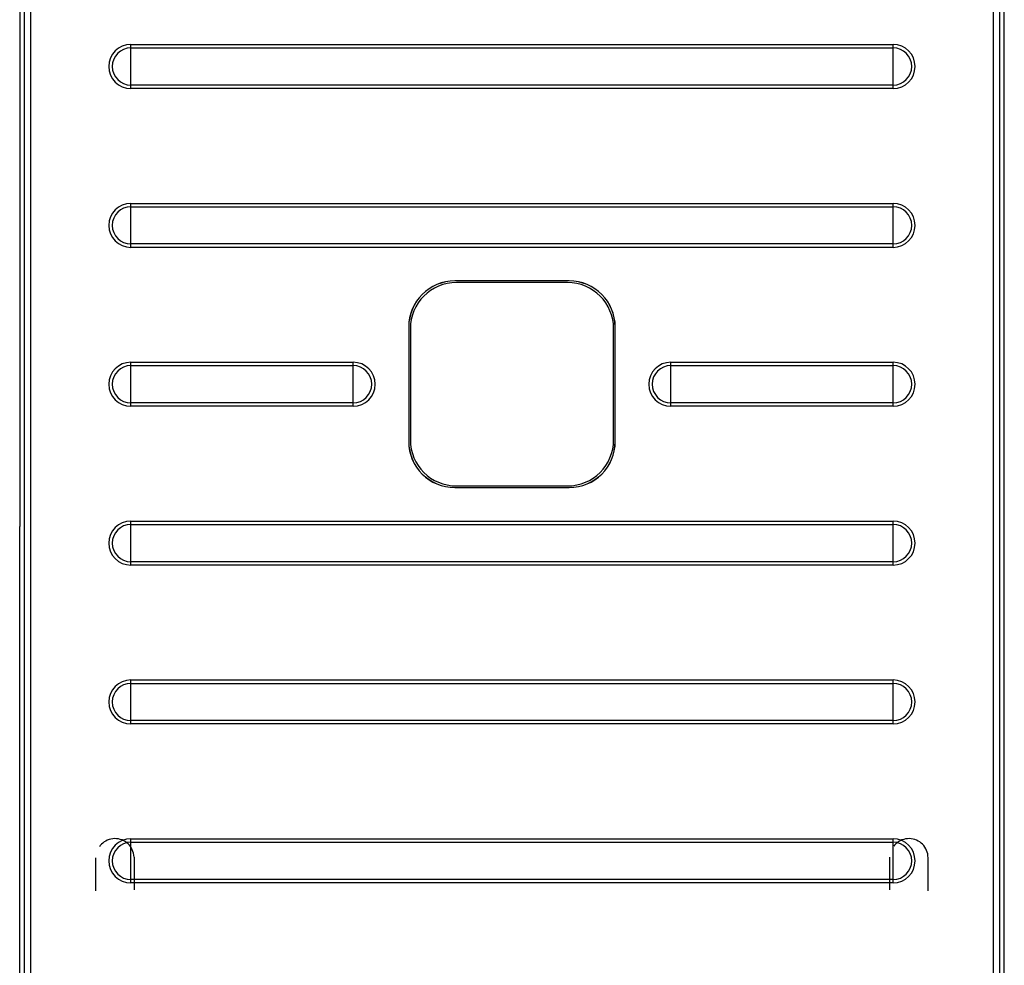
# Model space of a CAD drawing. Header units: millimetres. Extents: x 0 to 1200, y 0 to 1150.
# Tile 29 of 80: x 359 to 514, y 410 to 559. Entities that reach past the tile are written whole.
import ezdxf

# ---------------------------------------------------------------- set-up
doc = ezdxf.new("R2010")
doc.units = ezdxf.units.MM
doc.header["$LTSCALE"] = 74.962963
doc.linetypes.add('DOT', pattern=[0.2, 0.1, -0.1])
doc.linetypes.add('HIDDEN', pattern=[0.2, 0.1, -0.1])
doc.layers.get('0').update_dxf_attribs({"linetype": 'CONTINUOUS'})
doc.layers.add('DEFAULT_2', color=8, linetype='HIDDEN')

msp = doc.modelspace()

# ---------------------------------------------------------------- linework, layer by layer
at = {"color": 7, "linetype": 'CONTINUOUS'}
for p, q in [((359.15, 594.11), (359.15, 478.85)), ((514.14, 478.85), (514.14, 594.11)), ((445.64, 517.52), (427.64, 517.52)), ((445.64, 517.51), (427.64, 517.51)), ((445.39, 517.26), (427.89, 517.26)), ((420.39, 510.26), (420.39, 492.26)), ((420.39, 510.26), (420.39, 492.26)), ((420.64, 510.01), (420.64, 492.51)), ((452.64, 492.51), (452.64, 510.01)), ((452.89, 492.26), (452.89, 510.26)), ((452.9, 492.26), (452.9, 510.26)), ((427.89, 485.26), (445.39, 485.26)), ((427.64, 485.01), (445.64, 485.01)), ((427.64, 485), (445.64, 485)), ((359.14, 469.02), (359.15, 478.85)), ((514.14, 469.02), (514.14, 478.85)), ((359.14, 377.26), (359.14, 469.02)), ((514.14, 377.25), (514.14, 469.02))]:
    msp.add_line(p, q, dxfattribs=at)
at = {"color": 9, "linetype": 'CONTINUOUS'}
for p, q in [((360.88, 377.98), (360.88, 579.08)), ((512.41, 579.08), (512.41, 377.98)), ((359.88, 377.98), (359.88, 578.08)), ((513.41, 578.08), (513.41, 377.98)), ((376.64, 547.8), (376.64, 554.72)), ((376.64, 554.72), (496.64, 554.72)), ((376.64, 554.19), (496.64, 554.19)), ((496.64, 547.8), (496.64, 554.72)), ((496.64, 548.33), (376.64, 548.33)), ((496.64, 547.8), (376.64, 547.8)), ((376.64, 522.8), (376.64, 529.72)), ((376.64, 529.72), (496.64, 529.72)), ((376.64, 529.19), (496.64, 529.19)), ((496.64, 522.8), (496.64, 529.72)), ((496.64, 523.33), (376.64, 523.33)), ((496.64, 522.8), (376.64, 522.8)), ((427.64, 517.52), (427.64, 517.51)), ((445.64, 517.52), (445.64, 517.51)), ((420.39, 510.26), (420.39, 510.26)), ((452.9, 510.26), (452.89, 510.26)), ((376.64, 497.8), (376.64, 504.72)), ((376.64, 504.72), (411.64, 504.72)), ((376.64, 504.19), (411.64, 504.19)), ((411.64, 497.8), (411.64, 504.72)), ((461.64, 497.8), (461.64, 504.72)), ((461.64, 504.72), (496.64, 504.72)), ((461.64, 504.19), (496.64, 504.19)), ((496.64, 497.8), (496.64, 504.72)), ((411.64, 498.33), (376.64, 498.33)), ((411.64, 497.8), (376.64, 497.8)), ((496.64, 498.33), (461.64, 498.33)), ((496.64, 497.8), (461.64, 497.8)), ((420.39, 492.26), (420.39, 492.26)), ((452.9, 492.26), (452.89, 492.26)), ((427.64, 485), (427.64, 485.01)), ((445.64, 485), (445.64, 485.01)), ((376.64, 472.8), (376.64, 479.72)), ((376.64, 479.72), (496.64, 479.72)), ((376.64, 479.19), (496.64, 479.19)), ((496.64, 472.8), (496.64, 479.72)), ((496.64, 473.33), (376.64, 473.33)), ((496.64, 472.8), (376.64, 472.8)), ((376.64, 447.8), (376.64, 454.72)), ((376.64, 454.72), (496.64, 454.72)), ((376.64, 454.19), (496.64, 454.19)), ((496.64, 447.8), (496.64, 454.72)), ((496.64, 448.33), (376.64, 448.33)), ((496.64, 447.8), (376.64, 447.8)), ((376.64, 422.8), (376.64, 429.72)), ((376.64, 429.72), (496.64, 429.72)), ((496.64, 422.8), (496.64, 429.72)), ((376.64, 429.19), (496.64, 429.19)), ((496.64, 423.33), (376.64, 423.33)), ((496.64, 422.8), (376.64, 422.8))]:
    msp.add_line(p, q, dxfattribs=at)
for centre, radius, start, end in [((376.64, 551.26), 3.46, 90, 270), ((376.64, 551.26), 2.93, 90, 270), ((496.64, 551.26), 3.46, 270, 90), ((496.64, 551.26), 2.93, 270, 90), ((376.64, 526.26), 3.46, 90, 270), ((376.64, 526.26), 2.93, 90, 270), ((496.64, 526.26), 3.46, 270, 90), ((496.64, 526.26), 2.93, 270, 90), ((376.64, 501.26), 3.46, 90, 270), ((376.64, 501.26), 2.93, 90, 270), ((411.64, 501.26), 3.46, 270, 90), ((411.64, 501.26), 2.93, 270, 90), ((461.64, 501.26), 3.46, 90, 270), ((461.64, 501.26), 2.93, 90, 270), ((496.64, 501.26), 3.46, 270, 90), ((496.64, 501.26), 2.93, 270, 90), ((376.64, 476.26), 3.46, 90, 270), ((376.64, 476.26), 2.93, 90, 270), ((496.64, 476.26), 3.46, 270, 90), ((496.64, 476.26), 2.93, 270, 90), ((376.64, 451.26), 3.46, 90, 270), ((376.64, 451.26), 2.93, 90, 270), ((496.64, 451.26), 3.46, 270, 90), ((496.64, 451.26), 2.93, 270, 90), ((376.64, 426.26), 3.46, 90, 270), ((496.64, 426.26), 3.46, 270, 90), ((376.64, 426.26), 2.93, 90, 270), ((496.64, 426.26), 2.93, 270, 90)]:
    msp.add_arc(centre, radius, start, end, dxfattribs=at)
at = {"color": 7, "linetype": 'CONTINUOUS'}
for centre, radius, start, end in [((427.64, 510.26), 7.26, 90, 180), ((427.64, 510.26), 7.25, 90, 180), ((427.89, 510.01), 7.25, 90, 180), ((445.39, 510.01), 7.25, 0, 90), ((445.64, 510.26), 7.26, 0, 90), ((445.64, 510.26), 7.25, 0, 90), ((427.64, 492.26), 7.26, 180, 270), ((427.64, 492.26), 7.25, 180, 270), ((427.89, 492.51), 7.25, 180, 270), ((445.39, 492.51), 7.25, 270, 360), ((445.64, 492.26), 7.26, 270, 360), ((445.64, 492.26), 7.25, 270, 360)]:
    msp.add_arc(centre, radius, start, end, dxfattribs=at)
at = {"layer": 'DEFAULT_2', "color": 8, "linetype": 'DOT'}
for p, q in [((371.14, 421.54), (371.14, 426.76)), ((377.14, 426.85), (377.14, 421.71)), ((496.14, 421.71), (496.14, 426.85)), ((502.15, 421.54), (502.15, 426.76))]:
    msp.add_line(p, q, dxfattribs=at)
for centre, start, end in [((374.14, 426.76), 1.8096, 180.0002), ((499.14, 426.76), 359.9997, 178.1905)]:
    msp.add_arc(centre, 3, start, end, dxfattribs=at)

doc.saveas('drawing.dxf')
